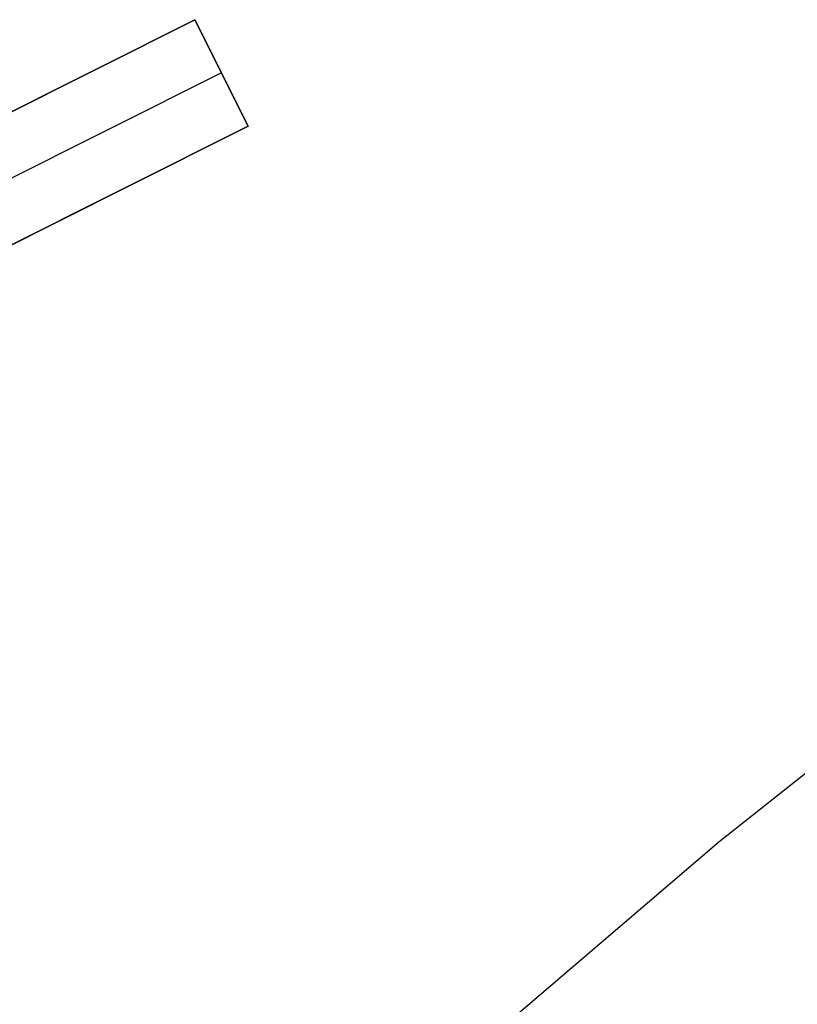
# Model space of a CAD drawing. Header units: millimetres. Extents: x 6038 to 7358, y -8545 to -7225.
# Tile 113 of 256: x 6639 to 6646, y -7821 to -7813. Entities that reach past the tile are written whole.
import ezdxf

# ---------------------------------------------------------------- set-up
doc = ezdxf.new("R2010")
doc.units = ezdxf.units.MM
doc.layers.add('color', color=7, linetype='Continuous')

msp = doc.modelspace()

# ---------------------------------------------------------------- linework, layer by layer
at = {"layer": 'color', "color": 254, "true_color": 0xcad1ee}
for p, q in [((6636.1203, -7815.3187, 12.5345), (6640.6278, -7813.0597, 13.0456)), ((6636.1203, -7815.3187, 12.5345), (6640.6278, -7813.0597, 13.0456)), ((6640.6278, -7813.0597, 10.7), (6636.1203, -7815.3187, 5.658)), ((6640.6278, -7813.0597, 10.7), (6636.1203, -7815.3187, 5.658)), ((6640.6278, -7813.0597, 13.0456), (6641.0759, -7813.9537, 13.462)), ((6640.6278, -7813.0597, 13.0456), (6640.6278, -7813.0597, 10.7)), ((6640.6278, -7813.0597, 10.7), (6641.0759, -7813.9537, 10.7)), ((6640.6278, -7813.0597, 13.0456), (6640.6278, -7813.0597, 10.7)), ((6640.6278, -7813.0597, 10.7), (6641.0759, -7813.9537, 10.7)), ((6640.6278, -7813.0597, 13.0456), (6641.0759, -7813.9537, 13.462)), ((6641.0759, -7813.9537, 12.081), (6640.6278, -7813.0597, 12.081)), ((6640.8518, -7813.5067, 10.7), (6636.3818, -7815.7469, 5.7)), ((6640.8518, -7813.5067, 13.2538), (6640.8518, -7813.5067, 10.7)), ((6636.1203, -7815.3187, 9.3518), (6639.4225, -7813.6637, 9.3518)), ((6641.0759, -7813.9537, 13.462), (6636.5683, -7816.2127, 12.9455)), ((6641.0759, -7813.9537, 13.462), (6636.5683, -7816.2127, 12.9455)), ((6636.5683, -7816.2127, 5.658), (6641.0759, -7813.9537, 10.7)), ((6636.5683, -7816.2127, 5.658), (6641.0759, -7813.9537, 10.7)), ((6641.0759, -7813.9537, 10.7), (6641.0759, -7813.9537, 13.462)), ((6641.0759, -7813.9537, 10.7), (6641.0759, -7813.9537, 13.462)), ((6636.5683, -7816.2127, 9.56), (6640.0567, -7814.4645, 9.56)), ((6645.0305, -7819.9695, 18.6883), (6647.2954, -7818.1688, 18.6883)), ((6642.8292, -7821.8472, 18.6883), (6645.0305, -7819.9695, 18.6883))]:
    msp.add_line(p, q, dxfattribs=at)

doc.saveas('drawing.dxf')
